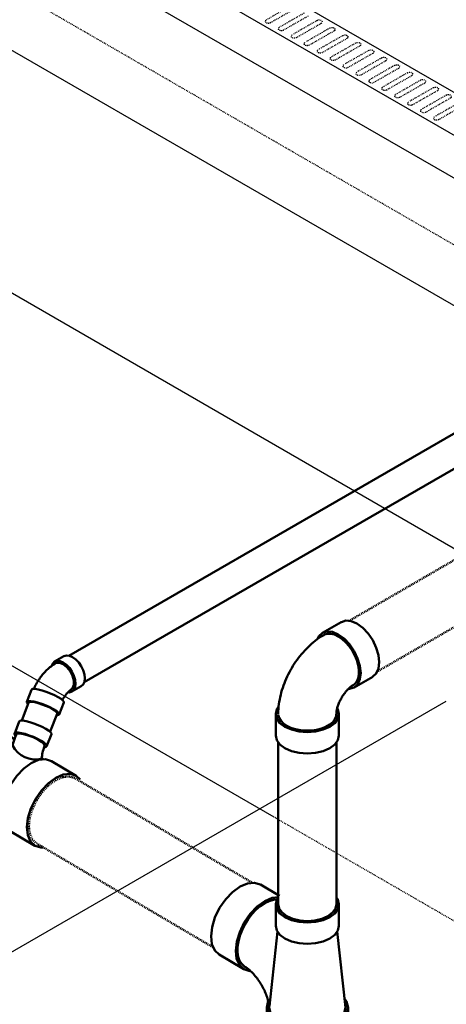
# Model space of a CAD drawing. Header units: inches. Extents: x -17970 to 20481, y 167 to 1796.
# Tile 17 of 29: x 1067 to 1116, y 899 to 1011. Entities that reach past the tile are written whole.
import ezdxf
from ezdxf import colors
from ezdxf.entities.mleader import LeaderData, LeaderLine
from ezdxf.math import Vec2, Vec3

# ---------------------------------------------------------------- set-up
doc = ezdxf.new("R2010")
doc.units = ezdxf.units.IN
doc.header["$LTSCALE"] = 0.4
doc.header["$MEASUREMENT"] = 0
for name, pattern in [('Dash - 1_16_', [0.1875, 0.125, -0.0625]), ('Dot 1_32_', [0.03125, 0, -0.03125]), ('HIDDEN2', [0.1875, 0.125, -0.0625])]:
    doc.linetypes.add(name, pattern=pattern)
for name, color, linetype in [('G-ANNO-TTLB', 7, 'Continuous'), ('M-DETL-LIGHT', 1, 'Continuous'), ('P-PIPE', 3, 'Continuous'), ('S-ANNO-DIMS', 1, 'Continuous')]:
    doc.layers.add(name, color=color, linetype=linetype)
doc.layers.add('M-SECT-PATT', color=9, linetype='Continuous', lineweight=18, true_color=0x808080)
doc.styles.add('Annotative', font='romans.shx', dxfattribs={"width": 0.8, "height": 0.125})

# ---------------------------------------------------------------- blocks, each defined once
blk = doc.blocks.new('Tee Reducing Sanitary - PVC - Sch 40 - DWV - Standard-V13-DRAINAGE ISOMETRIC')
at = {"layer": 'P-PIPE', "color": 90, "lineweight": 50}
for p, q in [((2535.6, -349.85), (2535.06, -348.41)), ((2537.41, -349.38), (2535.59, -350.45)), ((2531.38, -349.87), (2531.94, -351.27)), ((2532.45, -352.65), (2532.27, -352.75)), ((2531.36, -352.94), (2528.55, -354.6)), ((2539.3, -359.02), (2542.12, -357.36)), ((2536.67, -360.23), (2539.14, -358.77)), ((2533.25, -362.59), (2536.07, -360.93))]:
    blk.add_line(p, q, dxfattribs=at)
for points in [[(2534.62, -348.32, 0), (2534.26, -348.37, 0), (2533.83, -348.48, 0), (2533.36, -348.63, 0), (2532.87, -348.82, 0), (2532.42, -349.03, 0), (2532.01, -349.25, 0), (2531.69, -349.46, 0), (2531.47, -349.65, 0), (2531.38, -349.8, 0), (2531.38, -349.87, 0)], [(2535.06, -348.41, 0), (2535.03, -348.38, 0), (2534.88, -348.32, 0), (2534.62, -348.32, 0)], [(2537.41, -349.38, 0), (2538.1, -349.17, 0)], [(2538.1, -349.17, 0), (2538.88, -349.25, 0), (2539.73, -349.61, 0), (2540.58, -350.23, 0), (2541.37, -351.06, 0), (2542.06, -352.05, 0), (2542.59, -353.13, 0), (2542.92, -354.22, 0), (2543.04, -355.26, 0), (2542.94, -356.17, 0), (2542.62, -356.89, 0), (2542.11, -357.37, 0)], [(2532.19, -351.33, 0), (2532.09, -351.33, 0), (2531.94, -351.27, 0), (2531.92, -351.16, 0), (2532.01, -351.01, 0), (2532.23, -350.82, 0), (2532.55, -350.61, 0), (2532.96, -350.39, 0), (2533.41, -350.18, 0), (2533.9, -350, 0), (2534.37, -349.84, 0), (2534.8, -349.74, 0), (2535.16, -349.68, 0)], [(2534.99, -349.78, 0), (2534.56, -349.85, 0), (2534.02, -350.01, 0), (2533.45, -350.22, 0), (2532.92, -350.47, 0), (2532.49, -350.72, 0), (2532.22, -350.95, 0), (2532.13, -351.15, 0)], [(2535.39, -349.89, 0), (2535.28, -349.79, 0), (2534.99, -349.78, 0)], [(2535.16, -349.68, 0), (2535.42, -349.68, 0), (2535.57, -349.74, 0), (2535.6, -349.85, 0), (2535.5, -350, 0), (2535.45, -350.04, 0)], [(2535.82, -351.13, 0), (2535.51, -350.2, 0), (2535.41, -349.93, 0), (2535.38, -349.86, 0)], [(2532.13, -351.15, 0), (2532.19, -351.31, 0), (2532.24, -351.47, 0), (2532.29, -351.63, 0), (2532.34, -351.79, 0), (2532.38, -351.96, 0), (2532.41, -352.13, 0), (2532.44, -352.3, 0), (2532.46, -352.47, 0), (2532.45, -352.65, 0)], [(2538.62, -359.24, 0), (2539.29, -359.03, 0), (2539.81, -358.55, 0), (2540.13, -357.83, 0), (2540.23, -356.92, 0), (2540.11, -355.88, 0), (2539.77, -354.79, 0), (2539.24, -353.71, 0), (2538.56, -352.72, 0), (2537.77, -351.88, 0), (2536.92, -351.27, 0), (2536.07, -350.9, 0), (2535.73, -350.87, 0)], [(2535.82, -351.13, 0), (2536.13, -351.17, 0), (2536.92, -351.5, 0), (2537.71, -352.08, 0), (2538.46, -352.86, 0), (2539.1, -353.79, 0), (2539.59, -354.8, 0), (2539.91, -355.83, 0), (2540.02, -356.8, 0), (2539.92, -357.65, 0), (2539.63, -358.33, 0), (2539.14, -358.77, 0)], [(2531.36, -352.95, 0), (2531.37, -352.94, 0), (2532.05, -352.73, 0)], [(2532.05, -352.73, 0), (2532.83, -352.81, 0), (2533.68, -353.17, 0), (2534.53, -353.79, 0), (2535.32, -354.62, 0), (2536.01, -355.61, 0), (2536.54, -356.69, 0), (2536.87, -357.79, 0), (2536.99, -358.83, 0), (2536.89, -359.74, 0), (2536.57, -360.46, 0), (2536.06, -360.94, 0)], [(2529.23, -354.39, 0), (2528.56, -354.6, 0), (2528.08, -355.04, 0)], [(2532.57, -362.8, 0), (2533.24, -362.59, 0), (2533.76, -362.12, 0), (2534.08, -361.4, 0), (2534.18, -360.49, 0), (2534.06, -359.45, 0), (2533.72, -358.35, 0), (2533.19, -357.27, 0), (2532.51, -356.28, 0), (2531.72, -355.45, 0), (2530.87, -354.83, 0), (2530.02, -354.47, 0), (2529.23, -354.39, 0)], [(2538.4, -359.21, 0), (2538.62, -359.24, 0)], [(2532.35, -362.78, 0), (2532.57, -362.8, 0)]]:
    blk.add_polyline3d(points, dxfattribs=at)
blk.add_arc((2533.21, -349.83), 2.92, 254.8467, 333.4546, dxfattribs=at)
blk = doc.blocks.new('Bend - PVC - Sch 40 - DWV_USACE - Standard-1118571-DRAINAGE ISOMETRIC')
at = {"layer": 'P-PIPE', "color": 90, "lineweight": 50}
for p, q in [((2531.01, -341.58), (2529.95, -340.97)), ((2527.97, -344.4), (2529.03, -345.01)), ((2534.19, -346.18), (2533.66, -344.81)), ((2529.97, -346.26), (2530.5, -347.61))]:
    blk.add_line(p, q, dxfattribs=at)
for points in [[(2527.97, -344.4, 0), (2527.75, -344.19, 0), (2527.61, -343.88, 0), (2527.56, -343.49, 0), (2527.61, -343.05, 0), (2527.75, -342.58, 0), (2527.97, -342.11, 0), (2528.26, -341.69, 0), (2528.6, -341.33, 0), (2528.96, -341.07, 0)], [(2528.96, -341.07, 0), (2529.32, -340.92, 0), (2529.66, -340.88, 0), (2529.95, -340.97, 0)], [(2531.37, -342.1, 0), (2531.23, -341.79, 0), (2531.01, -341.58, 0), (2530.72, -341.49, 0), (2530.38, -341.53, 0), (2530.02, -341.68, 0)], [(2530.02, -341.68, 0), (2529.66, -341.95, 0), (2529.32, -342.3, 0), (2529.03, -342.73, 0), (2528.81, -343.19, 0), (2528.67, -343.66, 0), (2528.62, -344.11, 0), (2528.67, -344.5, 0), (2528.81, -344.81, 0), (2529.03, -345.01, 0), (2529.32, -345.1, 0), (2529.49, -345.08, 0)], [(2530.02, -341.87, 0), (2529.6, -342.2, 0), (2529.23, -342.66, 0), (2528.95, -343.2, 0), (2528.8, -343.75, 0), (2528.8, -344.25, 0), (2528.95, -344.63, 0), (2529.23, -344.85, 0)], [(2530.82, -341.74, 0), (2530.45, -341.71, 0), (2530.02, -341.87, 0)], [(2530.82, -341.74, 0), (2531.03, -341.86, 0), (2531.16, -341.95, 0), (2531.29, -342.04, 0), (2531.41, -342.13, 0), (2531.54, -342.22, 0), (2531.66, -342.32, 0), (2531.77, -342.43, 0), (2531.89, -342.53, 0), (2532, -342.64, 0), (2532.1, -342.75, 0), (2532.21, -342.87, 0), (2532.31, -342.99, 0), (2532.41, -343.11, 0), (2532.51, -343.23, 0), (2532.6, -343.36, 0), (2532.69, -343.48, 0), (2532.78, -343.61, 0), (2532.87, -343.75, 0), (2532.95, -343.88, 0), (2533.03, -344.02, 0), (2533.1, -344.15, 0), (2533.18, -344.29, 0), (2533.25, -344.43, 0), (2533.31, -344.58, 0), (2533.37, -344.72, 0)], [(2529.23, -344.85, 0), (2529.25, -344.87, 0), (2529.25, -344.87, 0), (2529.26, -344.88, 0), (2529.29, -344.91, 0), (2529.33, -344.94, 0), (2529.37, -344.98, 0), (2529.42, -345.02, 0), (2529.46, -345.06, 0), (2529.51, -345.1, 0), (2529.55, -345.15, 0), (2529.6, -345.2, 0), (2529.64, -345.25, 0), (2529.69, -345.31, 0), (2529.73, -345.36, 0), (2529.78, -345.42, 0), (2529.82, -345.48, 0), (2529.86, -345.55, 0), (2529.9, -345.61, 0), (2529.94, -345.67, 0), (2529.98, -345.74, 0), (2530.02, -345.81, 0), (2530.06, -345.87, 0), (2530.09, -345.94, 0), (2530.11, -345.99, 0)], [(2533.66, -344.81, 0), (2533.64, -344.77, 0), (2533.5, -344.71, 0), (2533.23, -344.71, 0), (2532.87, -344.77, 0), (2532.44, -344.88, 0), (2531.96, -345.03, 0), (2531.48, -345.21, 0), (2531.02, -345.42, 0), (2530.62, -345.63, 0)], [(2530.6, -345.63, 0), (2530.28, -345.84, 0), (2530.06, -346.02, 0), (2529.97, -346.17, 0), (2529.97, -346.26, 0)], [(2530.73, -347.7, 0), (2530.68, -347.7, 0), (2530.53, -347.65, 0), (2530.5, -347.54, 0), (2530.59, -347.39, 0), (2530.81, -347.21, 0), (2531.13, -347, 0)], [(2531.13, -347, 0), (2531.54, -346.79, 0), (2531.99, -346.58, 0), (2532.48, -346.4, 0), (2532.95, -346.25, 0), (2533.38, -346.14, 0), (2533.74, -346.08, 0), (2534.01, -346.08, 0), (2534.16, -346.14, 0), (2534.19, -346.24, 0), (2534.11, -346.37, 0)]]:
    blk.add_polyline3d(points, dxfattribs=at)
blk = doc.blocks.new('Tee Reducing Sanitary - PVC - Sch 40 - DWV - Standard-1146882-DRAINAGE ISOMETRIC')
at = {"layer": 'P-PIPE', "color": 90, "lineweight": 50}
for p, q in [((2366.28, -450.24), (2364.11, -451.52)), ((2357.32, -452.48), (2357.32, -454.93)), ((2364.53, -454.93), (2364.53, -452.48)), ((2357.54, -455.6), (2356.59, -464.28)), ((2365.26, -464.1), (2364.32, -455.6)), ((2368.18, -459.88), (2370.99, -458.22)), ((2356.29, -464.26), (2356.29, -467.51)), ((2365.56, -467.51), (2365.56, -464.26))]:
    blk.add_line(p, q, dxfattribs=at)
for points in [[(2366.28, -450.25, 0), (2366.29, -450.23, 0), (2366.97, -450.03, 0), (2367.75, -450.11, 0), (2368.6, -450.47, 0)], [(2368.6, -450.47, 0), (2369.45, -451.09, 0), (2370.24, -451.92, 0), (2370.93, -452.91, 0), (2371.46, -453.99, 0), (2371.79, -455.08, 0), (2371.91, -456.12, 0), (2371.81, -457.03, 0), (2371.49, -457.75, 0), (2370.98, -458.23, 0), (2370.97, -458.23, 0)], [(2357.54, -451.81, 0), (2357.45, -451.94, 0), (2357.32, -452.48, 0), (2357.45, -453.02, 0), (2357.81, -453.52, 0), (2358.38, -453.95, 0)], [(2358.38, -453.95, 0), (2359.13, -454.28, 0), (2360, -454.49, 0), (2360.93, -454.56, 0), (2361.86, -454.49, 0), (2362.73, -454.28, 0), (2363.48, -453.95, 0), (2364.05, -453.52, 0), (2364.41, -453.02, 0), (2364.53, -452.48, 0), (2364.41, -451.94, 0), (2364.27, -451.74, 0)], [(2365.79, -452.13, 0), (2364.94, -451.76, 0), (2364.23, -451.69, 0)], [(2364.44, -451.95, 0), (2364.8, -451.98, 0), (2365.29, -452.12, 0), (2365.79, -452.36, 0)], [(2367.42, -460.09, 0), (2367.49, -460.1, 0), (2368.16, -459.89, 0), (2368.68, -459.41, 0), (2369, -458.69, 0), (2369.1, -457.78, 0), (2368.98, -456.74, 0), (2368.64, -455.65, 0), (2368.12, -454.57, 0), (2367.43, -453.58, 0), (2366.64, -452.74, 0), (2365.79, -452.13, 0)], [(2365.79, -452.36, 0), (2366.3, -452.7, 0), (2366.79, -453.13, 0), (2367.25, -453.63, 0), (2367.68, -454.2, 0), (2368.06, -454.81, 0), (2368.37, -455.44, 0), (2368.62, -456.1, 0), (2368.79, -456.74, 0), (2368.88, -457.36, 0), (2368.88, -457.95, 0), (2368.8, -458.47, 0), (2368.65, -458.93, 0), (2368.41, -459.3, 0), (2368.1, -459.58, 0), (2368.05, -459.61, 0)], [(2358.38, -456.4, 0), (2357.81, -455.97, 0), (2357.45, -455.47, 0), (2357.32, -454.93, 0)], [(2364.53, -454.93, 0), (2364.41, -455.47, 0), (2364.05, -455.97, 0), (2363.48, -456.4, 0), (2362.73, -456.73, 0), (2361.86, -456.94, 0), (2360.93, -457.01, 0), (2360, -456.94, 0), (2359.13, -456.73, 0), (2358.38, -456.4, 0)], [(2365.27, -464.26, 0), (2365.27, -464.25, 0), (2365.27, -464.25, 0), (2365.28, -464.15, 0), (2365.3, -464.04, 0), (2365.31, -463.92, 0), (2365.33, -463.79, 0), (2365.36, -463.66, 0), (2365.39, -463.52, 0), (2365.43, -463.38, 0), (2365.47, -463.23, 0), (2365.52, -463.08, 0), (2365.57, -462.93, 0), (2365.63, -462.77, 0), (2365.69, -462.61, 0), (2365.76, -462.45, 0), (2365.83, -462.3, 0), (2365.91, -462.14, 0), (2365.99, -461.98, 0), (2366.08, -461.82, 0), (2366.17, -461.66, 0), (2366.26, -461.51, 0), (2366.36, -461.36, 0), (2366.46, -461.21, 0), (2366.56, -461.07, 0), (2366.66, -460.93, 0), (2366.76, -460.79, 0), (2366.87, -460.67, 0), (2366.98, -460.54, 0), (2367.08, -460.42, 0), (2367.19, -460.31, 0), (2367.3, -460.21, 0), (2367.4, -460.11, 0), (2367.5, -460.02, 0), (2367.6, -459.93, 0), (2367.69, -459.86, 0), (2367.79, -459.79, 0), (2367.87, -459.73, 0), (2367.95, -459.67, 0), (2368.05, -459.61, 0), (2368.05, -459.61, 0)], [(2356.69, -463.23, 0), (2356.45, -463.57, 0), (2356.29, -464.26, 0), (2356.45, -464.96, 0), (2356.91, -465.6, 0), (2357.65, -466.16, 0)], [(2357.65, -466.16, 0), (2358.61, -466.58, 0), (2359.73, -466.85, 0), (2360.93, -466.94, 0), (2362.13, -466.85, 0), (2363.25, -466.58, 0), (2364.21, -466.16, 0), (2364.94, -465.6, 0), (2365.4, -464.96, 0), (2365.56, -464.26, 0), (2365.39, -463.52, 0)], [(2356.59, -464.28, 0), (2356.74, -464.91, 0), (2357.17, -465.52, 0), (2357.86, -466.03, 0)], [(2357.86, -466.03, 0), (2358.76, -466.43, 0), (2359.8, -466.68, 0), (2360.93, -466.77, 0), (2362.05, -466.68, 0), (2363.1, -466.43, 0), (2364, -466.03, 0), (2364.69, -465.52, 0), (2365.12, -464.91, 0), (2365.27, -464.26, 0), (2365.27, -464.26, 0)], [(2357.65, -469.4, 0), (2356.91, -468.85, 0), (2356.45, -468.2, 0), (2356.31, -467.58, 0)], [(2365.56, -467.53, 0), (2365.4, -468.2, 0), (2364.94, -468.85, 0), (2364.21, -469.4, 0), (2363.25, -469.83, 0), (2362.13, -470.1, 0), (2360.93, -470.19, 0), (2359.73, -470.1, 0), (2358.61, -469.83, 0), (2357.65, -469.4, 0)]]:
    blk.add_polyline3d(points, dxfattribs=at)
blk = doc.blocks.new('Bend - PVC - Sch 40 - DWV_USACE - Standard-1149422-DRAINAGE ISOMETRIC')
at = {"layer": 'P-PIPE', "color": 90, "lineweight": 50}
for p, q in [((2359.2, -421.51), (2357.08, -420.28)), ((2353.47, -426.52), (2355.59, -427.75)), ((2357.32, -430.76), (2357.32, -433.21)), ((2364.53, -433.21), (2364.53, -430.76))]:
    blk.add_line(p, q, dxfattribs=at)
for points in [[(2355.27, -420.46, 0), (2355.93, -420.18, 0), (2356.55, -420.12, 0), (2357.05, -420.28, 0)], [(2353.44, -426.49, 0), (2353.06, -426.15, 0), (2352.81, -425.59, 0), (2352.72, -424.87, 0), (2352.81, -424.06, 0), (2353.07, -423.21, 0), (2353.47, -422.36, 0), (2354, -421.59, 0), (2354.61, -420.94, 0), (2355.27, -420.46, 0)], [(2357.4, -421.69, 0), (2356.74, -422.17, 0), (2356.12, -422.82, 0), (2355.59, -423.59, 0), (2355.19, -424.43, 0), (2354.93, -425.29, 0), (2354.84, -426.1, 0), (2354.93, -426.81, 0), (2355.18, -427.37, 0), (2355.59, -427.75, 0), (2356.12, -427.91, 0), (2356.21, -427.9, 0)], [(2355.72, -427.48, 0), (2355.52, -427.34, 0), (2355.29, -427.05, 0), (2355.14, -426.67, 0), (2355.06, -426.23, 0), (2355.06, -425.73, 0), (2355.14, -425.19, 0), (2355.3, -424.64, 0), (2355.52, -424.08, 0), (2355.82, -423.54, 0), (2356.16, -423.04, 0), (2356.55, -422.6, 0), (2356.96, -422.22, 0), (2357.4, -421.93, 0)], [(2359.73, -422.17, 0), (2359.6, -421.88, 0), (2359.2, -421.51, 0), (2358.67, -421.35, 0), (2358.05, -421.41, 0), (2357.4, -421.69, 0)], [(2357.4, -421.93, 0), (2357.83, -421.72, 0), (2358.24, -421.62, 0), (2358.63, -421.62, 0), (2358.97, -421.72, 0), (2359.03, -421.76, 0)], [(2364.24, -430.76, 0), (2364.24, -430.48, 0), (2364.22, -430.2, 0), (2364.2, -429.93, 0), (2364.17, -429.66, 0), (2364.13, -429.38, 0), (2364.08, -429.11, 0), (2364.03, -428.84, 0), (2363.96, -428.58, 0), (2363.9, -428.31, 0), (2363.82, -428.05, 0), (2363.74, -427.78, 0), (2363.65, -427.52, 0), (2363.55, -427.27, 0), (2363.45, -427.01, 0), (2363.34, -426.76, 0), (2363.23, -426.5, 0), (2363.11, -426.26, 0), (2362.98, -426.01, 0), (2362.85, -425.77, 0), (2362.71, -425.53, 0), (2362.57, -425.29, 0), (2362.42, -425.06, 0), (2362.26, -424.83, 0), (2362.1, -424.6, 0), (2361.94, -424.38, 0), (2361.77, -424.16, 0), (2361.6, -423.95, 0), (2361.42, -423.74, 0), (2361.23, -423.53, 0), (2361.04, -423.33, 0), (2360.85, -423.14, 0), (2360.65, -422.95, 0), (2360.45, -422.77, 0), (2360.24, -422.59, 0), (2360.02, -422.42, 0), (2359.8, -422.25, 0), (2359.58, -422.09, 0), (2359.35, -421.94, 0), (2359.11, -421.8, 0), (2359.05, -421.76, 0)], [(2357.62, -430.76, 0), (2357.61, -430.71, 0), (2357.61, -430.65, 0), (2357.61, -430.58, 0), (2357.6, -430.51, 0), (2357.59, -430.43, 0), (2357.57, -430.34, 0), (2357.55, -430.25, 0), (2357.53, -430.16, 0), (2357.51, -430.06, 0), (2357.48, -429.96, 0), (2357.45, -429.86, 0), (2357.41, -429.76, 0), (2357.37, -429.65, 0), (2357.33, -429.54, 0), (2357.28, -429.43, 0), (2357.23, -429.32, 0), (2357.18, -429.21, 0), (2357.12, -429.1, 0), (2357.06, -428.99, 0), (2357, -428.89, 0), (2356.94, -428.78, 0), (2356.87, -428.68, 0), (2356.8, -428.58, 0), (2356.73, -428.48, 0), (2356.66, -428.38, 0), (2356.59, -428.29, 0), (2356.52, -428.2, 0), (2356.44, -428.11, 0), (2356.37, -428.03, 0), (2356.3, -427.96, 0), (2356.23, -427.89, 0), (2356.16, -427.82, 0), (2356.09, -427.76, 0), (2356.02, -427.7, 0), (2355.96, -427.65, 0), (2355.9, -427.61, 0), (2355.84, -427.57, 0), (2355.79, -427.53, 0), (2355.74, -427.5, 0), (2355.73, -427.5, 0)], [(2357.51, -430.14, 0), (2357.45, -430.22, 0), (2357.32, -430.76, 0), (2357.45, -431.3, 0), (2357.81, -431.8, 0), (2358.38, -432.23, 0), (2359.13, -432.56, 0), (2360, -432.77, 0), (2360.93, -432.84, 0), (2361.86, -432.77, 0), (2362.73, -432.56, 0), (2363.48, -432.23, 0)], [(2363.48, -432.23, 0), (2364.05, -431.8, 0), (2364.41, -431.3, 0), (2364.53, -430.76, 0), (2364.41, -430.22, 0), (2364.25, -429.99, 0)], [(2357.63, -430.78, 0), (2357.65, -431.02, 0), (2357.79, -431.37, 0), (2358.03, -431.69, 0), (2358.38, -431.98, 0), (2358.81, -432.23, 0), (2359.32, -432.43, 0), (2359.88, -432.57, 0), (2360.47, -432.65, 0), (2361.08, -432.67, 0), (2361.69, -432.62, 0), (2362.27, -432.51, 0), (2362.8, -432.34, 0), (2363.27, -432.11, 0)], [(2363.27, -432.11, 0), (2363.66, -431.84, 0), (2363.96, -431.53, 0), (2364.15, -431.2, 0), (2364.24, -430.85, 0), (2364.24, -430.83, 0)], [(2363.48, -434.68, 0), (2362.73, -435.01, 0), (2361.86, -435.22, 0), (2360.93, -435.29, 0), (2360, -435.22, 0), (2359.13, -435.01, 0), (2358.38, -434.68, 0), (2357.81, -434.25, 0), (2357.45, -433.75, 0), (2357.33, -433.23, 0)], [(2364.53, -433.21, 0), (2364.41, -433.75, 0), (2364.05, -434.25, 0), (2363.48, -434.68, 0)]]:
    blk.add_polyline3d(points, dxfattribs=at)
blk = doc.blocks.new('ALTERNATE ISOMETRIC')
at = {"layer": 'M-DETL-LIGHT'}
for p, q in [((558.18, 1325.24), (1376.03, 853.05)), ((1371.79, 850.6), (553.94, 1322.79)), ((553.94, 1317.89), (1371.79, 845.7))]:
    blk.add_line(p, q, dxfattribs=at)
at = {"layer": 'M-DETL-LIGHT', "linetype": 'HIDDEN2'}
for p, q in [((1097.81, 1012.84), (1095.02, 1011.24)), ((1098.28, 1012.5), (1095.44, 1010.88)), ((1099.29, 1011.99), (1096.5, 1010.39)), ((1099.75, 1011.65), (1096.91, 1010.03)), ((1100.76, 1011.14), (1097.97, 1009.54)), ((1101.23, 1010.8), (1098.39, 1009.18)), ((1102.24, 1010.29), (1099.45, 1008.69)), ((1102.7, 1009.95), (1099.86, 1008.32)), ((1103.71, 1009.43), (1100.92, 1007.84)), ((1104.18, 1009.1), (1101.34, 1007.47)), ((1105.18, 1008.58), (1102.39, 1006.99)), ((1105.65, 1008.25), (1102.81, 1006.62)), ((1106.66, 1007.73), (1103.87, 1006.14)), ((1107.12, 1007.4), (1104.28, 1005.77)), ((1108.13, 1006.88), (1105.34, 1005.29)), ((1108.6, 1006.54), (1105.76, 1004.92)), ((1109.61, 1006.03), (1106.82, 1004.43)), ((1110.07, 1005.69), (1107.23, 1004.07)), ((1111.08, 1005.18), (1108.29, 1003.58)), ((1111.55, 1004.84), (1108.71, 1003.22)), ((1112.56, 1004.33), (1109.77, 1002.73)), ((1113.02, 1003.99), (1110.18, 1002.37)), ((1114.03, 1003.48), (1111.24, 1001.88)), ((1114.5, 1003.14), (1111.66, 1001.52)), ((1115.5, 1002.63), (1112.71, 1001.03)), ((1115.97, 1002.29), (1113.13, 1000.66)), ((1116.98, 1001.77), (1114.19, 1000.18)), ((1117.44, 1001.44), (1114.6, 999.81))]:
    blk.add_line(p, q, dxfattribs=at)
at = {"layer": 'M-DETL-LIGHT', "linetype": 'HIDDEN2', "extrusion": (0, 0, -1)}
for centre, start_param, end_param in [((1095.25, 1011.07), 0.920266, 4.095331), ((1100.99, 1010.97), 4.095331, 7.203451), ((1096.73, 1010.22), 0.920266, 4.095331), ((1102.46, 1010.11), 4.095331, 7.203451), ((1098.2, 1009.37), 0.920266, 4.095331), ((1103.94, 1009.26), 4.095331, 7.203451), ((1099.67, 1008.52), 0.920266, 4.095331), ((1101.15, 1007.67), 0.920266, 4.095331), ((1105.41, 1008.41), 4.095331, 7.203451), ((1106.89, 1007.56), 4.095331, 7.203451), ((1102.62, 1006.82), 0.920266, 4.095331), ((1108.36, 1006.71), 4.095331, 7.203451), ((1104.1, 1005.97), 0.920266, 4.095331), ((1109.84, 1005.86), 4.095331, 7.203451), ((1105.57, 1005.11), 0.920266, 4.095331), ((1111.31, 1005.01), 4.095331, 7.203451), ((1107.05, 1004.26), 0.920266, 4.095331), ((1108.52, 1003.41), 0.920266, 4.095331), ((1112.78, 1004.16), 4.095331, 7.203451), ((1114.26, 1003.31), 4.095331, 7.203451), ((1109.99, 1002.56), 0.920266, 4.095331), ((1115.73, 1002.45), 4.095331, 7.203451), ((1111.47, 1001.71), 0.920266, 4.095331), ((1112.94, 1000.86), 0.920266, 4.095331), ((1114.42, 1000.01), 0.920266, 4.095331)]:
    blk.add_ellipse(centre, major_axis=(0.355, 0.042), ratio=0.675017, start_param=start_param, end_param=end_param, dxfattribs=at)
at = {"layer": 'M-SECT-PATT', "lineweight": -3}
for p, q in [((1135.63, 967.51), (521.15, 1322.28)), ((1117.03, 950.54), (623.47, 1235.49)), ((1095.88, 920.24), (623.47, 1192.98)), ((1027.19, 882.48), (1115.5, 933.47))]:
    blk.add_line(p, q, dxfattribs=at)
at = {"layer": 'M-SECT-PATT', "linetype": 'HIDDEN2', "lineweight": -3}
for p, q in [((1368.93, 839.74), (537.54, 1319.74)), ((1131.04, 899.94), (1095.88, 920.24))]:
    blk.add_line(p, q, dxfattribs=at)
at = {"layer": 'P-PIPE', "color": 90, "lineweight": 50}
for p, q in [((1072.47, 938.67), (1130.17, 971.98)), ((1133.67, 969.96), (1074.22, 935.64)), ((1067.09, 931.28), (1067.87, 933.28)), ((1071.14, 932.05), (1070.35, 930.01)), ((1096.35, 910.31), (1096.35, 928.78)), ((1102.98, 928.78), (1102.98, 910.31))]:
    blk.add_line(p, q, dxfattribs=at)
at = {"layer": 'P-PIPE', "color": 90, "linetype": 'Dash - 1_16_', "lineweight": 50}
for p, q in [((1104.4, 942.63), (1120.9, 952.18)), ((1124.1, 946.38), (1107.62, 936.85)), ((1073.23, 924.65), (1093.42, 912.74)), ((1088.88, 905.41), (1068.86, 917.21))]:
    blk.add_line(p, q, dxfattribs=at)
at = {"layer": 'P-PIPE', "color": 90, "lineweight": 50}
for points in [[(1067.87, 933.28, 0), (1067.9, 933.35, 0), (1068.04, 933.4, 0), (1068.27, 933.4, 0)], [(1068.27, 933.4, 0), (1068.59, 933.35, 0), (1068.98, 933.26, 0), (1069.39, 933.12, 0), (1069.82, 932.96, 0), (1070.23, 932.78, 0), (1070.58, 932.59, 0)], [(1070.58, 932.59, 0), (1070.87, 932.41, 0), (1071.06, 932.24, 0), (1071.14, 932.11, 0), (1071.14, 932.05, 0)], [(1096.35, 910.31, 0), (1096.46, 909.81, 0), (1096.8, 909.35, 0), (1097.32, 908.95, 0)], [(1102.01, 908.95, 0), (1102.53, 909.35, 0), (1102.86, 909.81, 0), (1102.98, 910.31, 0)], [(1097.32, 908.95, 0), (1098.01, 908.65, 0), (1098.81, 908.46, 0), (1099.66, 908.39, 0), (1100.52, 908.46, 0), (1101.32, 908.65, 0), (1102.01, 908.95, 0)], [(1097.32, 908.95, 0), (1098.01, 908.65, 0), (1098.81, 908.46, 0), (1099.66, 908.39, 0), (1100.52, 908.46, 0), (1101.32, 908.65, 0), (1102.01, 908.95, 0)]]:
    blk.add_polyline3d(points, dxfattribs=at)
at = {"layer": 'P-PIPE', "color": 90, "linetype": 'Dot 1_32_', "lineweight": 50}
for points in [[(1073.14, 924.7, 0), (1072.51, 924.9, 0), (1071.77, 924.82, 0), (1070.98, 924.48, 0)], [(1070.98, 924.48, 0), (1070.19, 923.91, 0), (1069.46, 923.13, 0), (1068.82, 922.21, 0), (1068.33, 921.21, 0), (1068.02, 920.19, 0), (1067.9, 919.22, 0)], [(1067.9, 919.22, 0), (1068, 918.37, 0), (1068.3, 917.71, 0), (1068.77, 917.26, 0)]]:
    blk.add_polyline3d(points, dxfattribs=at)
at = {"layer": 'P-PIPE', "color": 90, "lineweight": 50, "xscale": -1}
for name, p in [('Bend - PVC - Sch 40 - DWV_USACE - Standard-1149422-DRAINAGE ISOMETRIC', (3460.59, 1362.79)), ('Bend - PVC - Sch 40 - DWV_USACE - Standard-1118571-DRAINAGE ISOMETRIC', (3601.85, 1279.58)), ('Tee Reducing Sanitary - PVC - Sch 40 - DWV - Standard-V13-DRAINAGE ISOMETRIC', (3601.85, 1279.58)), ('Tee Reducing Sanitary - PVC - Sch 40 - DWV - Standard-1146882-DRAINAGE ISOMETRIC', (3460.59, 1362.79))]:
    blk.add_blockref(name, p, dxfattribs=at)
at = {"layer": 'S-ANNO-DIMS', "lineweight": -3}
ml = blk.add_multileader_mtext('Standard', dxfattribs=at)
ml.set_content('MECHANICAL ROOM VENTILATION PIPES REF: S706A', color=2, style='Annotative')
ml.set_leader_properties()
ml.build(insert=Vec2(0, 0))
ml.multileader.update_dxf_attribs({"dogleg_length": 0.36, "arrow_head_size": 17.28, "scale": 96})
ctx = ml.context
ctx.base_point, ctx.scale, ctx.char_height, ctx.arrow_head_size, ctx.landing_gap_size, ctx.plane_origin = Vec3(827.09, 835.08), 96, 12, 17.28, 8.64, Vec3(1017.73, 669.15)
ctx.text_align_type = 2
notes = []
notes.append((ctx, [(1, (1, 1, 0), (1026.78, 835.08), (-1, 0), 48.92, [(1, [(1222.93, 940.41), (1264.93, 915.9)], 0, [])])]))
ctx.mtext.insert, ctx.mtext.width, ctx.mtext.defined_height, ctx.mtext.alignment, ctx.mtext.flow_direction = Vec3(969.22, 841.08), 162.439, 120.6, 3, 5
ml = blk.add_multileader_mtext('Standard', dxfattribs=at)
ml.set_content('8"%%C SOLID PVC DRAIN DROP DOWN BELOW HEADWALL FOOTING', color=2, style='Annotative')
ml.set_leader_properties()
ml.build(insert=Vec2(0, 0))
ml.multileader.update_dxf_attribs({"text_right_attachment_type": 3, "dogleg_length": 0.36, "arrow_head_size": 17.28, "scale": 96})
ctx = ml.context
ctx.base_point, ctx.scale, ctx.char_height, ctx.arrow_head_size, ctx.landing_gap_size, ctx.plane_origin = Vec3(802.51, 921.42), 96, 12, 17.28, 8.64, Vec3(745.66, 894.81)
ctx.right_attachment, ctx.text_align_type = 3, 2
notes.append((ctx, [(1, (1, 1, 0), (1031.09, 879.13), (-1, 0), 52.67, [(0, [(1096.55, 889.99)], 0, [])])]))
ctx.mtext.insert, ctx.mtext.width, ctx.mtext.defined_height, ctx.mtext.alignment, ctx.mtext.flow_direction = Vec3(969.78, 927.42), 197.2868, 140.36, 3, 5
for ctx, leaders in notes:
    for number, flags, end, landing, length, lines in leaders:
        leader = LeaderData()
        leader.index, (leader.has_last_leader_line, leader.has_dogleg_vector, leader.attachment_direction) = number, flags
        leader.last_leader_point, leader.dogleg_vector, leader.dogleg_length = Vec3(end), Vec3(landing), length
        for number, points, colour, breaks in lines:
            line = LeaderLine()
            line.index, line.vertices, line.color, line.breaks = number, Vec3.list(points), colors.encode_raw_color(colour), breaks
            leader.lines.append(line)
        ctx.leaders.append(leader)

msp = doc.modelspace()

# ---------------------------------------------------------------- block references
at = {"layer": 'G-ANNO-TTLB'}
msp.add_blockref('ALTERNATE ISOMETRIC', (0, 0), dxfattribs=at)

doc.saveas('drawing.dxf')
